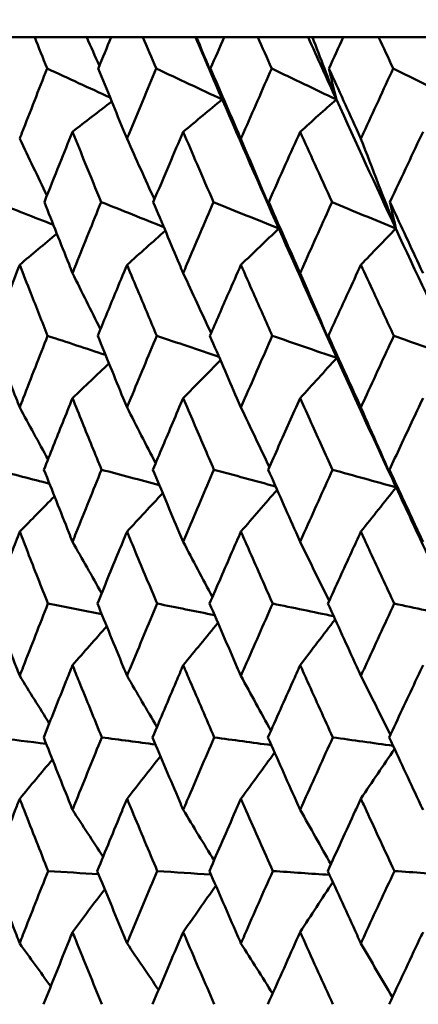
# Model space of a CAD drawing. Header units: millimetres. Extents: x 622 to 2742, y 42 to 2031.
# Tile 7 of 85: x 858.24 to 861.54, y 121.45 to 129.6. Entities that reach past the tile are written whole.
import ezdxf

# ---------------------------------------------------------------- set-up
doc = ezdxf.new("R2010")
doc.units = ezdxf.units.MM
doc.header["$LTSCALE"] = 10
doc.layers.add('Widoczne (ISO)', color=7, linetype='Continuous', lineweight=50)

msp = doc.modelspace()

# ---------------------------------------------------------------- linework, layer by layer
at = {"layer": 'Widoczne (ISO)'}
for p, q in [((858.3689, 129.4535), (858.122, 129.4535)), ((858.3689, 129.4535), (858.7999, 129.4535)), ((858.7999, 129.4535), (859.0024, 129.4535)), ((859.2653, 129.4535), (859.0024, 129.4535)), ((859.2653, 129.4535), (859.699, 129.4535)), ((859.699, 129.4535), (859.7082, 129.4535)), ((859.7082, 129.4535), (859.9373, 129.4535)), ((860.2152, 129.4535), (859.9373, 129.4535)), ((860.2152, 129.4535), (860.6316, 129.4535)), ((860.6316, 129.4535), (860.6682, 129.4535)), ((860.6682, 129.4535), (860.9231, 129.4535)), ((861.2149, 129.4535), (860.9231, 129.4535)), ((861.2149, 129.4535), (861.6123, 129.4535))]:
    msp.add_line(p, q, dxfattribs=at)
msp.add_circle((872.8243, 92.4211), 50, dxfattribs=at)
for points, knots in [([(858.472, 129.1942), (858.4717, 129.1948), (858.4715, 129.1953), (858.4371, 129.2817), (858.4029, 129.3676), (858.3689, 129.4535)], [0.02951568, 0.02951568, 0.02951568, 0.02951568, 0.02969929, 0.02969929, 0.05939589, 0.05939589, 0.05939589, 0.05939589]), ([(859.0024, 129.4535), (858.9668, 129.3676), (858.9314, 129.2817), (858.8959, 129.1953), (858.8957, 129.1948), (858.8954, 129.1942)], [0, 0, 0, 0, 0.02969567, 0.02969567, 0.02988021, 0.02988021, 0.02988021, 0.02988021]), ([(859.3749, 129.1942), (859.3747, 129.1948), (859.3744, 129.1953), (859.3378, 129.2817), (859.3015, 129.3676), (859.2653, 129.4535)], [0.02951568, 0.02951568, 0.02951568, 0.02951568, 0.02969929, 0.02969929, 0.05939589, 0.05939589, 0.05939589, 0.05939589]), ([(859.9373, 129.4535), (859.8997, 129.3676), (859.8622, 129.2817), (859.8246, 129.1953), (859.8244, 129.1948), (859.8241, 129.1942)], [0, 0, 0, 0, 0.02969567, 0.02969567, 0.02988021, 0.02988021, 0.02988021, 0.02988021]), ([(860.3309, 129.1942), (860.3306, 129.1948), (860.3304, 129.1953), (860.2918, 129.2817), (860.2534, 129.3676), (860.2152, 129.4535)], [0.02951568, 0.02951568, 0.02951568, 0.02951568, 0.02969929, 0.02969929, 0.05939589, 0.05939589, 0.05939589, 0.05939589]), ([(860.9231, 129.4535), (860.8836, 129.3676), (860.8441, 129.2817), (860.8046, 129.1953), (860.8043, 129.1948), (860.8041, 129.1942)], [0, 0, 0, 0, 0.02969567, 0.02969567, 0.02988021, 0.02988021, 0.02988021, 0.02988021]), ([(861.3362, 129.1942), (861.3359, 129.1948), (861.3357, 129.1953), (861.2952, 129.2817), (861.255, 129.3676), (861.2149, 129.4535)], [0.02951568, 0.02951568, 0.02951568, 0.02951568, 0.02969929, 0.02969929, 0.05939589, 0.05939589, 0.05939589, 0.05939589]), ([(858.2449, 128.6132), (858.2512, 128.6294), (858.2575, 128.6457), (858.3326, 128.8394), (858.402, 129.0168), (858.472, 129.1942)], [0.0853813, 0.0853813, 0.0853813, 0.0853813, 0.09097809, 0.09097809, 0.15214536, 0.15214536, 0.15214536, 0.15214536]), ([(858.8954, 129.1942), (858.9675, 129.0169), (859.04, 128.8396), (859.1198, 128.6459), (859.1266, 128.6295), (859.1333, 128.6132)], [0.0297954, 0.0297954, 0.0297954, 0.0297954, 0.09092493, 0.09092493, 0.09655955, 0.09655955, 0.09655955, 0.09655955]), ([(859.1333, 128.6132), (859.14, 128.6294), (859.1467, 128.6457), (859.2267, 128.8394), (859.3005, 129.0168), (859.3749, 129.1942)], [0.0853813, 0.0853813, 0.0853813, 0.0853813, 0.09097809, 0.09097809, 0.15214536, 0.15214536, 0.15214536, 0.15214536]), ([(859.8241, 129.1942), (859.9004, 129.0169), (859.9772, 128.8396), (860.0615, 128.6459), (860.0686, 128.6295), (860.0758, 128.6132)], [0.0297954, 0.0297954, 0.0297954, 0.0297954, 0.09092493, 0.09092493, 0.09655955, 0.09655955, 0.09655955, 0.09655955]), ([(860.0758, 128.6132), (860.0829, 128.6294), (860.0899, 128.6457), (860.1745, 128.8394), (860.2524, 129.0168), (860.3309, 129.1942)], [0.0853813, 0.0853813, 0.0853813, 0.0853813, 0.09097809, 0.09097809, 0.15214536, 0.15214536, 0.15214536, 0.15214536]), ([(860.8041, 129.1942), (860.8843, 129.0169), (860.965, 128.8396), (861.0536, 128.6459), (861.0611, 128.6295), (861.0685, 128.6132)], [0.0297954, 0.0297954, 0.0297954, 0.0297954, 0.09092493, 0.09092493, 0.09655955, 0.09655955, 0.09655955, 0.09655955]), ([(861.0685, 128.6132), (861.076, 128.6294), (861.0834, 128.6457), (861.1722, 128.8394), (861.2539, 129.0168), (861.3362, 129.1942)], [0.0853813, 0.0853813, 0.0853813, 0.0853813, 0.09097809, 0.09097809, 0.15214536, 0.15214536, 0.15214536, 0.15214536]), ([(858.6821, 128.6709), (858.6462, 128.582), (858.6104, 128.4931), (858.5327, 128.2993), (858.4909, 128.1945), (858.4492, 128.0896)], [0.03078053, 0.03078053, 0.03078053, 0.03078053, 0.06149921, 0.06149921, 0.09773041, 0.09773041, 0.09773041, 0.09773041]), ([(858.9189, 128.0896), (858.8759, 128.1944), (858.833, 128.2993), (858.7541, 128.4931), (858.7181, 128.582), (858.6821, 128.6709)], [0.02528165, 0.02528165, 0.02528165, 0.02528165, 0.06150593, 0.06150593, 0.09223152, 0.09223152, 0.09223152, 0.09223152]), ([(859.598, 128.6709), (859.5599, 128.582), (859.5219, 128.4931), (859.4394, 128.2993), (859.395, 128.1945), (859.3507, 128.0896)], [0.03078053, 0.03078053, 0.03078053, 0.03078053, 0.06149921, 0.06149921, 0.09773041, 0.09773041, 0.09773041, 0.09773041]), ([(859.849, 128.0896), (859.8034, 128.1944), (859.758, 128.2993), (859.6744, 128.4931), (859.6362, 128.582), (859.598, 128.6709)], [0.02528165, 0.02528165, 0.02528165, 0.02528165, 0.06150593, 0.06150593, 0.09223152, 0.09223152, 0.09223152, 0.09223152]), ([(860.5661, 128.6709), (860.526, 128.582), (860.4859, 128.4931), (860.399, 128.2993), (860.3521, 128.1945), (860.3054, 128.0896)], [0.03078053, 0.03078053, 0.03078053, 0.03078053, 0.06149921, 0.06149921, 0.09773041, 0.09773041, 0.09773041, 0.09773041]), ([(860.8302, 128.0896), (860.7823, 128.1944), (860.7346, 128.2993), (860.6466, 128.4931), (860.6063, 128.582), (860.5661, 128.6709)], [0.02528165, 0.02528165, 0.02528165, 0.02528165, 0.06150593, 0.06150593, 0.09223152, 0.09223152, 0.09223152, 0.09223152]), ([(861.5826, 128.6709), (861.5405, 128.582), (861.4986, 128.4931), (861.4075, 128.2993), (861.3584, 128.1945), (861.3094, 128.0896)], [0.03078053, 0.03078053, 0.03078053, 0.03078053, 0.06149921, 0.06149921, 0.09773041, 0.09773041, 0.09773041, 0.09773041]), ([(858.4492, 128.0896), (858.5167, 127.9181), (858.5846, 127.7465), (858.6627, 127.5507), (858.6724, 127.5265), (858.6821, 127.5022)], [0.02983351, 0.02983351, 0.02983351, 0.02983351, 0.0889495, 0.0889495, 0.09731113, 0.09731113, 0.09731113, 0.09731113]), ([(858.6821, 127.5022), (858.6918, 127.5264), (858.7015, 127.5505), (858.7799, 127.7463), (858.8492, 127.918), (858.9189, 128.0896)], [0.0806421, 0.0806421, 0.0806421, 0.0806421, 0.08897282, 0.08897282, 0.14811965, 0.14811965, 0.14811965, 0.14811965]), ([(859.3507, 128.0896), (859.4224, 127.9181), (859.4946, 127.7465), (859.5774, 127.5507), (859.5877, 127.5265), (859.598, 127.5022)], [0.02983351, 0.02983351, 0.02983351, 0.02983351, 0.0889495, 0.0889495, 0.09731113, 0.09731113, 0.09731113, 0.09731113]), ([(859.598, 127.5022), (859.6083, 127.5264), (859.6185, 127.5505), (859.7017, 127.7463), (859.7751, 127.918), (859.849, 128.0896)], [0.0806421, 0.0806421, 0.0806421, 0.0806421, 0.08897282, 0.08897282, 0.14811965, 0.14811965, 0.14811965, 0.14811965]), ([(860.3054, 128.0896), (860.381, 127.9181), (860.4571, 127.7465), (860.5444, 127.5507), (860.5553, 127.5265), (860.5661, 127.5022)], [0.02983351, 0.02983351, 0.02983351, 0.02983351, 0.0889495, 0.0889495, 0.09731113, 0.09731113, 0.09731113, 0.09731113]), ([(860.5661, 127.5022), (860.5769, 127.5264), (860.5877, 127.5505), (860.6753, 127.7463), (860.7526, 127.918), (860.8302, 128.0896)], [0.0806421, 0.0806421, 0.0806421, 0.0806421, 0.08897282, 0.08897282, 0.14811965, 0.14811965, 0.14811965, 0.14811965]), ([(861.3094, 128.0896), (861.3888, 127.9181), (861.4685, 127.7465), (861.5599, 127.5507), (861.5712, 127.5265), (861.5826, 127.5022)], [0.02983351, 0.02983351, 0.02983351, 0.02983351, 0.0889495, 0.0889495, 0.09731113, 0.09731113, 0.09731113, 0.09731113]), ([(858.2449, 127.5705), (858.2143, 127.4921), (858.1837, 127.4136), (858.1079, 127.2178), (858.0627, 127.1004), (858.0177, 126.9831)], [0.03448054, 0.03448054, 0.03448054, 0.03448054, 0.06157222, 0.06157222, 0.10209717, 0.10209717, 0.10209717, 0.10209717]), ([(858.4761, 126.9831), (858.4296, 127.1004), (858.3832, 127.2178), (858.3063, 127.4136), (858.2755, 127.4921), (858.2449, 127.5705)], [0.02104899, 0.02104899, 0.02104899, 0.02104899, 0.0615671, 0.0615671, 0.08866561, 0.08866561, 0.08866561, 0.08866561]), ([(859.1333, 127.5705), (859.1007, 127.4921), (859.0682, 127.4136), (858.9873, 127.2178), (858.9391, 127.1004), (858.8912, 126.9831)], [0.03448054, 0.03448054, 0.03448054, 0.03448054, 0.06157222, 0.06157222, 0.10209717, 0.10209717, 0.10209717, 0.10209717]), ([(859.3793, 126.9831), (859.3298, 127.1004), (859.2805, 127.2178), (859.1987, 127.4136), (859.1659, 127.4921), (859.1333, 127.5705)], [0.02104899, 0.02104899, 0.02104899, 0.02104899, 0.0615671, 0.0615671, 0.08866561, 0.08866561, 0.08866561, 0.08866561]), ([(860.0758, 127.5705), (860.0413, 127.4921), (860.0069, 127.4136), (859.9214, 127.2178), (859.8704, 127.1004), (859.8196, 126.9831)], [0.03448054, 0.03448054, 0.03448054, 0.03448054, 0.06157222, 0.06157222, 0.10209717, 0.10209717, 0.10209717, 0.10209717]), ([(860.3356, 126.9831), (860.2833, 127.1004), (860.2313, 127.2178), (860.1448, 127.4136), (860.1103, 127.4921), (860.0758, 127.5705)], [0.02104899, 0.02104899, 0.02104899, 0.02104899, 0.0615671, 0.0615671, 0.08866561, 0.08866561, 0.08866561, 0.08866561]), ([(861.0685, 127.5705), (861.0324, 127.4921), (860.9963, 127.4136), (860.9064, 127.2178), (860.8527, 127.1004), (860.7993, 126.9831)], [0.03448054, 0.03448054, 0.03448054, 0.03448054, 0.06157222, 0.06157222, 0.10209717, 0.10209717, 0.10209717, 0.10209717]), ([(861.3411, 126.9831), (861.2863, 127.1004), (861.2318, 127.2178), (861.141, 127.4136), (861.1048, 127.4921), (861.0685, 127.5705)], [0.02104899, 0.02104899, 0.02104899, 0.02104899, 0.0615671, 0.0615671, 0.08866561, 0.08866561, 0.08866561, 0.08866561]), ([(858.0177, 126.9831), (858.0832, 126.8109), (858.1491, 126.6387), (858.2254, 126.4412), (858.2351, 126.416), (858.2449, 126.3908)], [0.02530969, 0.02530969, 0.02530969, 0.02530969, 0.08465152, 0.08465152, 0.09334823, 0.09334823, 0.09334823, 0.09334823]), ([(858.2449, 126.3908), (858.2546, 126.4159), (858.2644, 126.4411), (858.341, 126.6385), (858.4083, 126.8108), (858.4761, 126.9831)], [0.07597559, 0.07597559, 0.07597559, 0.07597559, 0.08464777, 0.08464777, 0.14401425, 0.14401425, 0.14401425, 0.14401425]), ([(858.8912, 126.9831), (858.961, 126.8109), (859.0313, 126.6387), (859.1125, 126.4412), (859.1229, 126.416), (859.1333, 126.3908)], [0.02530969, 0.02530969, 0.02530969, 0.02530969, 0.08465152, 0.08465152, 0.09334823, 0.09334823, 0.09334823, 0.09334823]), ([(859.1333, 126.3908), (859.1437, 126.4159), (859.1541, 126.4411), (859.2356, 126.6385), (859.3072, 126.8108), (859.3793, 126.9831)], [0.07597559, 0.07597559, 0.07597559, 0.07597559, 0.08464777, 0.08464777, 0.14401425, 0.14401425, 0.14401425, 0.14401425]), ([(859.8196, 126.9831), (859.8935, 126.8109), (859.9679, 126.6387), (860.0538, 126.4412), (860.0648, 126.416), (860.0758, 126.3908)], [0.02530969, 0.02530969, 0.02530969, 0.02530969, 0.08465152, 0.08465152, 0.09334823, 0.09334823, 0.09334823, 0.09334823]), ([(860.0758, 126.3908), (860.0867, 126.4159), (860.0977, 126.4411), (860.1839, 126.6385), (860.2595, 126.8108), (860.3356, 126.9831)], [0.07597559, 0.07597559, 0.07597559, 0.07597559, 0.08464777, 0.08464777, 0.14401425, 0.14401425, 0.14401425, 0.14401425]), ([(860.7993, 126.9831), (860.8771, 126.8109), (860.9553, 126.6387), (861.0455, 126.4412), (861.057, 126.416), (861.0685, 126.3908)], [0.02530969, 0.02530969, 0.02530969, 0.02530969, 0.08465152, 0.08465152, 0.09334823, 0.09334823, 0.09334823, 0.09334823]), ([(861.0685, 126.3908), (861.0801, 126.4159), (861.0916, 126.4411), (861.182, 126.6385), (861.2613, 126.8108), (861.3411, 126.9831)], [0.07597559, 0.07597559, 0.07597559, 0.07597559, 0.08464777, 0.08464777, 0.14401425, 0.14401425, 0.14401425, 0.14401425]), ([(858.6821, 126.4678), (858.6549, 126.4001), (858.6277, 126.3325), (858.5487, 126.1351), (858.4971, 126.0053), (858.4458, 125.8756)], [0.03825175, 0.03825175, 0.03825175, 0.03825175, 0.06160817, 0.06160817, 0.10638617, 0.10638617, 0.10638617, 0.10638617]), ([(858.9224, 125.8756), (858.8694, 126.0053), (858.8166, 126.135), (858.7367, 126.3324), (858.7094, 126.4001), (858.6821, 126.4678)], [0.01681985, 0.01681985, 0.01681985, 0.01681985, 0.06159108, 0.06159108, 0.08495433, 0.08495433, 0.08495433, 0.08495433]), ([(859.598, 126.4678), (859.5691, 126.4001), (859.5403, 126.3325), (859.4565, 126.1351), (859.4016, 126.0053), (859.3471, 125.8756)], [0.03825175, 0.03825175, 0.03825175, 0.03825175, 0.06160817, 0.06160817, 0.10638617, 0.10638617, 0.10638617, 0.10638617]), ([(859.8527, 125.8756), (859.7965, 126.0053), (859.7406, 126.135), (859.6559, 126.3324), (859.6269, 126.4001), (859.598, 126.4678)], [0.01681985, 0.01681985, 0.01681985, 0.01681985, 0.06159108, 0.06159108, 0.08495433, 0.08495433, 0.08495433, 0.08495433]), ([(860.5661, 126.4678), (860.5357, 126.4001), (860.5053, 126.3325), (860.4169, 126.1351), (860.3591, 126.0053), (860.3016, 125.8756)], [0.03825175, 0.03825175, 0.03825175, 0.03825175, 0.06160817, 0.06160817, 0.10638617, 0.10638617, 0.10638617, 0.10638617]), ([(860.8341, 125.8756), (860.7751, 126.0053), (860.7162, 126.135), (860.6271, 126.3324), (860.5966, 126.4001), (860.5661, 126.4678)], [0.01681985, 0.01681985, 0.01681985, 0.01681985, 0.06159108, 0.06159108, 0.08495433, 0.08495433, 0.08495433, 0.08495433]), ([(861.5826, 126.4678), (861.5507, 126.4001), (861.5189, 126.3325), (861.4264, 126.1351), (861.3658, 126.0053), (861.3054, 125.8756)], [0.03825175, 0.03825175, 0.03825175, 0.03825175, 0.06160817, 0.06160817, 0.10638617, 0.10638617, 0.10638617, 0.10638617]), ([(858.4458, 125.8756), (858.5138, 125.7026), (858.5824, 125.5296), (858.6616, 125.331), (858.6719, 125.3054), (858.6821, 125.2798)], [0.02053386, 0.02053386, 0.02053386, 0.02053386, 0.08016461, 0.08016461, 0.08898694, 0.08898694, 0.08898694, 0.08898694]), ([(858.6821, 125.2798), (858.6923, 125.3053), (858.7026, 125.3309), (858.7822, 125.5295), (858.8521, 125.7025), (858.9224, 125.8756)], [0.07138254, 0.07138254, 0.07138254, 0.07138254, 0.08018544, 0.08018544, 0.13983561, 0.13983561, 0.13983561, 0.13983561]), ([(859.3471, 125.8756), (859.4194, 125.7026), (859.4922, 125.5296), (859.5763, 125.331), (859.5872, 125.3054), (859.598, 125.2798)], [0.02053386, 0.02053386, 0.02053386, 0.02053386, 0.08016461, 0.08016461, 0.08898694, 0.08898694, 0.08898694, 0.08898694]), ([(859.598, 125.2798), (859.6089, 125.3053), (859.6197, 125.3309), (859.7041, 125.5295), (859.7782, 125.7025), (859.8527, 125.8756)], [0.07138254, 0.07138254, 0.07138254, 0.07138254, 0.08018544, 0.08018544, 0.13983561, 0.13983561, 0.13983561, 0.13983561]), ([(860.3016, 125.8756), (860.3779, 125.7026), (860.4546, 125.5296), (860.5432, 125.331), (860.5547, 125.3054), (860.5661, 125.2798)], [0.02053386, 0.02053386, 0.02053386, 0.02053386, 0.08016461, 0.08016461, 0.08898694, 0.08898694, 0.08898694, 0.08898694]), ([(860.5661, 125.2798), (860.5775, 125.3053), (860.589, 125.3309), (860.6779, 125.5295), (860.7558, 125.7025), (860.8341, 125.8756)], [0.07138254, 0.07138254, 0.07138254, 0.07138254, 0.08018544, 0.08018544, 0.13983561, 0.13983561, 0.13983561, 0.13983561]), ([(861.3054, 125.8756), (861.3854, 125.7026), (861.4658, 125.5296), (861.5586, 125.331), (861.5706, 125.3054), (861.5826, 125.2798)], [0.02053386, 0.02053386, 0.02053386, 0.02053386, 0.08016461, 0.08016461, 0.08898694, 0.08898694, 0.08898694, 0.08898694]), ([(861.8624, 124.6586), (861.7368, 124.9236), (861.6121, 125.1886), (861.4456, 125.5455), (861.4029, 125.6374), (861.3602, 125.7294)], [0.3692784, 0.3692784, 0.3692784, 0.3692784, 0.4608442, 0.4608442, 0.492629, 0.492629, 0.492629, 0.492629]), ([(858.2449, 125.3636), (858.2229, 125.3071), (858.2009, 125.2506), (858.124, 125.0521), (858.0694, 124.9101), (858.0151, 124.7681)], [0.04208868, 0.04208868, 0.04208868, 0.04208868, 0.06158988, 0.06158988, 0.11059803, 0.11059803, 0.11059803, 0.11059803]), ([(858.4788, 124.7681), (858.4226, 124.9101), (858.3666, 125.052), (858.289, 125.2505), (858.2669, 125.3071), (858.2449, 125.3636)], [0.01259731, 0.01259731, 0.01259731, 0.01259731, 0.06159863, 0.06159863, 0.08110666, 0.08110666, 0.08110666, 0.08110666]), ([(859.1333, 125.3636), (859.1099, 125.3071), (859.0865, 125.2506), (859.0046, 125.0521), (858.9463, 124.9101), (858.8884, 124.7681)], [0.04208868, 0.04208868, 0.04208868, 0.04208868, 0.06158988, 0.06158988, 0.11059803, 0.11059803, 0.11059803, 0.11059803]), ([(859.3822, 124.7681), (859.3224, 124.9101), (859.2629, 125.052), (859.1802, 125.2505), (859.1567, 125.3071), (859.1333, 125.3636)], [0.01259731, 0.01259731, 0.01259731, 0.01259731, 0.06159863, 0.06159863, 0.08110666, 0.08110666, 0.08110666, 0.08110666]), ([(860.0758, 125.3636), (860.051, 125.3071), (860.0263, 125.2506), (859.9397, 125.0521), (859.878, 124.9101), (859.8166, 124.7681)], [0.04208868, 0.04208868, 0.04208868, 0.04208868, 0.06158988, 0.06158988, 0.11059803, 0.11059803, 0.11059803, 0.11059803]), ([(860.3386, 124.7681), (860.2755, 124.9101), (860.2127, 125.052), (860.1254, 125.2505), (860.1005, 125.3071), (860.0758, 125.3636)], [0.01259731, 0.01259731, 0.01259731, 0.01259731, 0.06159863, 0.06159863, 0.08110666, 0.08110666, 0.08110666, 0.08110666]), ([(861.0685, 125.3636), (861.0425, 125.3071), (861.0166, 125.2506), (860.9256, 125.0521), (860.8608, 124.9101), (860.7962, 124.7681)], [0.04208868, 0.04208868, 0.04208868, 0.04208868, 0.06158988, 0.06158988, 0.11059803, 0.11059803, 0.11059803, 0.11059803]), ([(861.3442, 124.7681), (861.2781, 124.9101), (861.2123, 125.052), (861.1206, 125.2505), (861.0946, 125.3071), (861.0685, 125.3636)], [0.01259731, 0.01259731, 0.01259731, 0.01259731, 0.06159863, 0.06159863, 0.08110666, 0.08110666, 0.08110666, 0.08110666]), ([(858.0151, 124.7681), (858.0813, 124.594), (858.1481, 124.42), (858.2252, 124.2207), (858.2351, 124.1954), (858.2449, 124.1701)], [0.01556037, 0.01556037, 0.01556037, 0.01556037, 0.07555527, 0.07555527, 0.08428623, 0.08428623, 0.08428623, 0.08428623]), ([(858.2449, 124.1701), (858.2547, 124.1953), (858.2645, 124.2206), (858.342, 124.4199), (858.4101, 124.594), (858.4788, 124.7681)], [0.06686277, 0.06686277, 0.06686277, 0.06686277, 0.07557848, 0.07557848, 0.13558897, 0.13558897, 0.13558897, 0.13558897]), ([(858.8884, 124.7681), (858.9591, 124.594), (859.0302, 124.42), (859.1124, 124.2207), (859.1229, 124.1954), (859.1333, 124.1701)], [0.01556037, 0.01556037, 0.01556037, 0.01556037, 0.07555527, 0.07555527, 0.08428623, 0.08428623, 0.08428623, 0.08428623]), ([(859.1333, 124.1701), (859.1438, 124.1953), (859.1542, 124.2206), (859.2367, 124.4199), (859.3092, 124.594), (859.3822, 124.7681)], [0.06686277, 0.06686277, 0.06686277, 0.06686277, 0.07557848, 0.07557848, 0.13558897, 0.13558897, 0.13558897, 0.13558897]), ([(859.8166, 124.7681), (859.8915, 124.594), (859.9668, 124.42), (860.0537, 124.2207), (860.0647, 124.1954), (860.0758, 124.1701)], [0.01556037, 0.01556037, 0.01556037, 0.01556037, 0.07555527, 0.07555527, 0.08428623, 0.08428623, 0.08428623, 0.08428623]), ([(860.0758, 124.1701), (860.0868, 124.1953), (860.0979, 124.2206), (860.185, 124.4199), (860.2616, 124.594), (860.3386, 124.7681)], [0.06686277, 0.06686277, 0.06686277, 0.06686277, 0.07557848, 0.07557848, 0.13558897, 0.13558897, 0.13558897, 0.13558897]), ([(860.7962, 124.7681), (860.8749, 124.594), (860.9541, 124.42), (861.0453, 124.2207), (861.0569, 124.1954), (861.0685, 124.1701)], [0.01556037, 0.01556037, 0.01556037, 0.01556037, 0.07555527, 0.07555527, 0.08428623, 0.08428623, 0.08428623, 0.08428623]), ([(861.0685, 124.1701), (861.0801, 124.1953), (861.0917, 124.2206), (861.1832, 124.4199), (861.2635, 124.594), (861.3442, 124.7681)], [0.06686277, 0.06686277, 0.06686277, 0.06686277, 0.07557848, 0.07557848, 0.13558897, 0.13558897, 0.13558897, 0.13558897]), ([(858.6821, 124.2588), (858.664, 124.2137), (858.6459, 124.1686), (858.5661, 123.9694), (858.5048, 123.8153), (858.4438, 123.6613)], [0.04598621, 0.04598621, 0.04598621, 0.04598621, 0.06155279, 0.06155279, 0.11473062, 0.11473062, 0.11473062, 0.11473062]), ([(858.9245, 123.6613), (858.8615, 123.8153), (858.7989, 123.9694), (858.7184, 124.1686), (858.7003, 124.2137), (858.6821, 124.2588)], [0.00838421, 0.00838421, 0.00838421, 0.00838421, 0.06155515, 0.06155515, 0.07712864, 0.07712864, 0.07712864, 0.07712864]), ([(859.598, 124.2588), (859.5788, 124.2137), (859.5596, 124.1686), (859.4749, 123.9694), (859.4097, 123.8153), (859.345, 123.6613)], [0.04598621, 0.04598621, 0.04598621, 0.04598621, 0.06155279, 0.06155279, 0.11473062, 0.11473062, 0.11473062, 0.11473062]), ([(859.8549, 123.6613), (859.7882, 123.8153), (859.7218, 123.9694), (859.6366, 124.1686), (859.6173, 124.2137), (859.598, 124.2588)], [0.00838421, 0.00838421, 0.00838421, 0.00838421, 0.06155515, 0.06155515, 0.07712864, 0.07712864, 0.07712864, 0.07712864]), ([(860.5661, 124.2588), (860.5458, 124.2137), (860.5256, 124.1686), (860.4364, 123.9694), (860.3677, 123.8153), (860.2993, 123.6613)], [0.04598621, 0.04598621, 0.04598621, 0.04598621, 0.06155279, 0.06155279, 0.11473062, 0.11473062, 0.11473062, 0.11473062]), ([(860.8364, 123.6613), (860.7663, 123.8153), (860.6965, 123.9694), (860.6067, 124.1686), (860.5864, 124.2137), (860.5661, 124.2588)], [0.00838421, 0.00838421, 0.00838421, 0.00838421, 0.06155515, 0.06155515, 0.07712864, 0.07712864, 0.07712864, 0.07712864]), ([(861.5826, 124.2588), (861.5614, 124.2137), (861.5402, 124.1686), (861.4467, 123.9694), (861.3748, 123.8153), (861.3031, 123.6613)], [0.04598621, 0.04598621, 0.04598621, 0.04598621, 0.06155279, 0.06155279, 0.11473062, 0.11473062, 0.11473062, 0.11473062]), ([(858.4438, 123.6613), (858.5129, 123.4861), (858.5825, 123.311), (858.6625, 123.1114), (858.6723, 123.0869), (858.6821, 123.0624)], [0.01044349, 0.01044349, 0.01044349, 0.01044349, 0.07085106, 0.07085106, 0.07930241, 0.07930241, 0.07930241, 0.07930241]), ([(858.6821, 123.0624), (858.6919, 123.0869), (858.7018, 123.1113), (858.7821, 123.3109), (858.853, 123.4861), (858.9245, 123.6613)], [0.06241522, 0.06241522, 0.06241522, 0.06241522, 0.0708546, 0.0708546, 0.13127416, 0.13127416, 0.13127416, 0.13127416]), ([(859.345, 123.6613), (859.4184, 123.4861), (859.4923, 123.311), (859.5772, 123.1114), (859.5876, 123.0869), (859.598, 123.0624)], [0.01044349, 0.01044349, 0.01044349, 0.01044349, 0.07085106, 0.07085106, 0.07930241, 0.07930241, 0.07930241, 0.07930241]), ([(859.598, 123.0624), (859.6084, 123.0869), (859.6189, 123.1113), (859.704, 123.3109), (859.7792, 123.4861), (859.8549, 123.6613)], [0.06241522, 0.06241522, 0.06241522, 0.06241522, 0.0708546, 0.0708546, 0.13127416, 0.13127416, 0.13127416, 0.13127416]), ([(860.2993, 123.6613), (860.3768, 123.4861), (860.4547, 123.311), (860.5441, 123.1114), (860.5551, 123.0869), (860.5661, 123.0624)], [0.01044349, 0.01044349, 0.01044349, 0.01044349, 0.07085106, 0.07085106, 0.07930241, 0.07930241, 0.07930241, 0.07930241]), ([(860.5661, 123.0624), (860.5771, 123.0869), (860.5881, 123.1113), (860.6778, 123.3109), (860.7569, 123.4861), (860.8364, 123.6613)], [0.06241522, 0.06241522, 0.06241522, 0.06241522, 0.0708546, 0.0708546, 0.13127416, 0.13127416, 0.13127416, 0.13127416]), ([(861.3031, 123.6613), (861.3843, 123.4861), (861.466, 123.311), (861.5596, 123.1114), (861.5711, 123.0869), (861.5826, 123.0624)], [0.01044349, 0.01044349, 0.01044349, 0.01044349, 0.07085106, 0.07085106, 0.07930241, 0.07930241, 0.07930241, 0.07930241]), ([(858.2449, 123.1544), (858.2319, 123.1209), (858.2188, 123.0875), (858.1414, 122.8881), (858.0774, 122.7221), (858.0139, 122.5561)], [0.04993807, 0.04993807, 0.04993807, 0.04993807, 0.0614821, 0.0614821, 0.11877783, 0.11877783, 0.11877783, 0.11877783]), ([(858.4801, 122.5561), (858.4143, 122.7221), (858.3489, 122.888), (858.271, 123.0874), (858.2579, 123.1209), (858.2449, 123.1544)], [0.00418374, 0.00418374, 0.00418374, 0.00418374, 0.06147247, 0.06147247, 0.07302352, 0.07302352, 0.07302352, 0.07302352]), ([(859.1333, 123.1544), (859.1194, 123.1209), (859.1056, 123.0875), (859.0231, 122.8881), (858.9548, 122.7221), (858.887, 122.5561)], [0.04993807, 0.04993807, 0.04993807, 0.04993807, 0.0614821, 0.0614821, 0.11877783, 0.11877783, 0.11877783, 0.11877783]), ([(859.3836, 122.5561), (859.3136, 122.7221), (859.2441, 122.888), (859.1611, 123.0874), (859.1472, 123.1209), (859.1333, 123.1544)], [0.00418374, 0.00418374, 0.00418374, 0.00418374, 0.06147247, 0.06147247, 0.07302352, 0.07302352, 0.07302352, 0.07302352]), ([(860.0758, 123.1544), (860.0611, 123.1209), (860.0465, 123.0875), (859.9592, 122.8881), (859.887, 122.7221), (859.8152, 122.5561)], [0.04993807, 0.04993807, 0.04993807, 0.04993807, 0.0614821, 0.0614821, 0.11877783, 0.11877783, 0.11877783, 0.11877783]), ([(860.34, 122.5561), (860.2662, 122.7221), (860.1928, 122.888), (860.1051, 123.0874), (860.0904, 123.1209), (860.0758, 123.1544)], [0.00418374, 0.00418374, 0.00418374, 0.00418374, 0.06147247, 0.06147247, 0.07302352, 0.07302352, 0.07302352, 0.07302352]), ([(861.0685, 123.1544), (861.0531, 123.1209), (861.0378, 123.0875), (860.9461, 122.8881), (860.8702, 122.7221), (860.7947, 122.5561)], [0.04993807, 0.04993807, 0.04993807, 0.04993807, 0.0614821, 0.0614821, 0.11877783, 0.11877783, 0.11877783, 0.11877783]), ([(861.3458, 122.5561), (861.2684, 122.7221), (861.1914, 122.888), (861.0994, 123.0874), (861.084, 123.1209), (861.0685, 123.1544)], [0.00418374, 0.00418374, 0.00418374, 0.00418374, 0.06147247, 0.06147247, 0.07302352, 0.07302352, 0.07302352, 0.07302352]), ([(858.0139, 122.5561), (858.0812, 122.3799), (858.1492, 122.2036), (858.2268, 122.0042), (858.2358, 121.981), (858.2449, 121.9577)], [0.00523804, 0.00523804, 0.00523804, 0.00523804, 0.06606705, 0.06606705, 0.07409033, 0.07409033, 0.07409033, 0.07409033]), ([(858.2449, 121.9577), (858.2539, 121.9809), (858.263, 122.0042), (858.3409, 122.2036), (858.4103, 122.3798), (858.4801, 122.5561)], [0.05804162, 0.05804162, 0.05804162, 0.05804162, 0.06605559, 0.06605559, 0.12689392, 0.12689392, 0.12689392, 0.12689392]), ([(858.887, 122.5561), (858.9589, 122.3799), (859.0314, 122.2036), (859.114, 122.0042), (859.1237, 121.981), (859.1333, 121.9577)], [0.00523804, 0.00523804, 0.00523804, 0.00523804, 0.06606705, 0.06606705, 0.07409033, 0.07409033, 0.07409033, 0.07409033]), ([(859.1333, 121.9577), (859.143, 121.9809), (859.1526, 122.0042), (859.2356, 122.2036), (859.3093, 122.3798), (859.3836, 122.5561)], [0.05804162, 0.05804162, 0.05804162, 0.05804162, 0.06605559, 0.06605559, 0.12689392, 0.12689392, 0.12689392, 0.12689392]), ([(859.8152, 122.5561), (859.8913, 122.3799), (859.968, 122.2036), (860.0554, 122.0042), (860.0656, 121.981), (860.0758, 121.9577)], [0.00523804, 0.00523804, 0.00523804, 0.00523804, 0.06606705, 0.06606705, 0.07409033, 0.07409033, 0.07409033, 0.07409033]), ([(860.0758, 121.9577), (860.086, 121.9809), (860.0962, 122.0042), (860.1838, 122.2036), (860.2617, 122.3798), (860.34, 122.5561)], [0.05804162, 0.05804162, 0.05804162, 0.05804162, 0.06605559, 0.06605559, 0.12689392, 0.12689392, 0.12689392, 0.12689392]), ([(860.7947, 122.5561), (860.8748, 122.3799), (860.9554, 122.2036), (861.0471, 122.0042), (861.0578, 121.981), (861.0685, 121.9577)], [0.00523804, 0.00523804, 0.00523804, 0.00523804, 0.06606705, 0.06606705, 0.07409033, 0.07409033, 0.07409033, 0.07409033]), ([(861.0685, 121.9577), (861.0792, 121.9809), (861.09, 122.0042), (861.182, 122.2036), (861.2637, 122.3798), (861.3458, 122.5561)], [0.05804162, 0.05804162, 0.05804162, 0.05804162, 0.06605559, 0.06605559, 0.12689392, 0.12689392, 0.12689392, 0.12689392]), ([(858.6821, 122.0511), (858.6734, 122.0296), (858.6648, 122.008), (858.5846, 121.8088), (858.5136, 121.6312), (858.4432, 121.4535)], [0.05393723, 0.05393723, 0.05393723, 0.05393723, 0.06137399, 0.06137399, 0.12273355, 0.12273355, 0.12273355, 0.12273355]), ([(858.9252, 121.4535), (858.8523, 121.6311), (858.78, 121.8088), (858.6995, 122.008), (858.6908, 122.0296), (858.6821, 122.0511)], [0, 0, 0, 0, 0.06135239, 0.06135239, 0.06879633, 0.06879633, 0.06879633, 0.06879633]), ([(859.598, 122.0511), (859.5888, 122.0296), (859.5796, 122.008), (859.4946, 121.8088), (859.4192, 121.6312), (859.3443, 121.4535)], [0.05393723, 0.05393723, 0.05393723, 0.05393723, 0.06137399, 0.06137399, 0.12273355, 0.12273355, 0.12273355, 0.12273355]), ([(859.8556, 121.4535), (859.7784, 121.6311), (859.7018, 121.8088), (859.6165, 122.008), (859.6072, 122.0296), (859.598, 122.0511)], [0, 0, 0, 0, 0.06135239, 0.06135239, 0.06879633, 0.06879633, 0.06879633, 0.06879633]), ([(860.5661, 122.0511), (860.5564, 122.0296), (860.5467, 122.008), (860.4571, 121.8088), (860.3776, 121.6312), (860.2986, 121.4535)], [0.05393723, 0.05393723, 0.05393723, 0.05393723, 0.06137399, 0.06137399, 0.12273355, 0.12273355, 0.12273355, 0.12273355]), ([(860.8372, 121.4535), (860.756, 121.6311), (860.6754, 121.8088), (860.5855, 122.008), (860.5758, 122.0296), (860.5661, 122.0511)], [0, 0, 0, 0, 0.06135239, 0.06135239, 0.06879633, 0.06879633, 0.06879633, 0.06879633]), ([(861.5826, 122.0511), (861.5724, 122.0296), (861.5623, 122.008), (861.4685, 121.8088), (861.3852, 121.6312), (861.3023, 121.4535)], [0.05393723, 0.05393723, 0.05393723, 0.05393723, 0.06137399, 0.06137399, 0.12273355, 0.12273355, 0.12273355, 0.12273355])]:
    msp.add_open_spline(points, degree=3, knots=knots, dxfattribs=at)
for points in [[(858.7999, 129.4535), (858.8347, 129.3743), (858.8695, 129.2951), (858.9044, 129.216)], [(859.9209, 128.9381), (859.8465, 129.1099), (859.7725, 129.2818), (859.699, 129.4535)], [(859.7082, 129.4535), (859.7788, 129.2814), (859.8497, 129.1096), (859.9209, 128.9381)], [(860.8654, 128.9381), (860.787, 129.1099), (860.7091, 129.2818), (860.6316, 129.4535)], [(860.6682, 129.4535), (860.7336, 129.2814), (860.7994, 129.1096), (860.8654, 128.9381)], [(858.9935, 128.9537), (858.8197, 129.0339), (858.6458, 129.114), (858.472, 129.1942)], [(859.9209, 128.9381), (859.7389, 129.0234), (859.5569, 129.1088), (859.3749, 129.1942)], [(859.9209, 128.9381), (859.8885, 129.0234), (859.8563, 129.1088), (859.8241, 129.1942)], [(860.8654, 128.9381), (860.6872, 129.0234), (860.5091, 129.1088), (860.3309, 129.1942)], [(860.8654, 128.9381), (860.8448, 129.0234), (860.8244, 129.1088), (860.8041, 129.1942)], [(861.857, 128.9381), (861.6834, 129.0234), (861.5098, 129.1088), (861.3362, 129.1942)], [(859.598, 128.6709), (859.7056, 128.7601), (859.8132, 128.8491), (859.9209, 128.9381)], [(860.389, 127.87), (860.231, 128.2262), (860.075, 128.5822), (859.9209, 128.9381)], [(860.5661, 128.6709), (860.6658, 128.7601), (860.7656, 128.8491), (860.8654, 128.9381)], [(861.3574, 127.87), (861.1916, 128.2262), (861.0276, 128.5822), (860.8654, 128.9381)], [(858.6821, 128.6709), (858.7902, 128.7547), (858.8983, 128.8384), (859.0065, 128.9219)], [(858.2449, 128.6132), (858.3198, 128.4563), (858.3951, 128.2997), (858.4706, 128.1434)], [(859.1333, 128.6132), (859.2085, 128.4456), (859.284, 128.2783), (859.3599, 128.1112)], [(860.0758, 128.6132), (860.1795, 128.3648), (860.284, 128.1171), (860.389, 127.87)], [(861.0685, 128.6132), (861.1642, 128.3648), (861.2605, 128.1171), (861.3574, 127.87)], [(858.5235, 127.9013), (858.3636, 127.964), (858.2037, 128.0268), (858.0437, 128.0896)], [(859.4373, 127.8829), (859.2645, 127.9518), (859.0917, 128.0207), (858.9189, 128.0896)], [(860.389, 127.87), (860.209, 127.9432), (860.029, 128.0164), (859.849, 128.0896)], [(860.389, 127.87), (860.361, 127.9432), (860.3332, 128.0164), (860.3054, 128.0896)], [(861.3574, 127.87), (861.1817, 127.9432), (861.006, 128.0164), (860.8302, 128.0896)], [(861.3574, 127.87), (861.3413, 127.9432), (861.3254, 128.0164), (861.3094, 128.0896)], [(858.2449, 127.5705), (858.3474, 127.6564), (858.4499, 127.7422), (858.5525, 127.8278)], [(859.1333, 127.5705), (859.2388, 127.6647), (859.3444, 127.7587), (859.4501, 127.8526)], [(860.0758, 127.5705), (860.1801, 127.6705), (860.2845, 127.7703), (860.389, 127.87)], [(860.8689, 126.8002), (860.7071, 127.1568), (860.5471, 127.5135), (860.389, 127.87)], [(861.0685, 127.5705), (861.1648, 127.6705), (861.261, 127.7703), (861.3574, 127.87)], [(861.8603, 126.8002), (861.6909, 127.1568), (861.5233, 127.5135), (861.3574, 127.87)], [(858.6821, 127.5022), (858.7588, 127.3468), (858.8358, 127.1916), (858.9131, 127.0367)], [(859.598, 127.5022), (859.6747, 127.3361), (859.7517, 127.1703), (859.829, 127.0048)], [(860.5661, 127.5022), (860.6665, 127.2676), (860.7674, 127.0336), (860.8689, 126.8002)], [(858.9553, 126.8252), (858.7956, 126.8778), (858.6359, 126.9305), (858.4761, 126.9831)], [(859.8938, 126.8105), (859.7223, 126.868), (859.5508, 126.9255), (859.3793, 126.9831)], [(860.8689, 126.8002), (860.6911, 126.8611), (860.5133, 126.9221), (860.3356, 126.9831)], [(860.8689, 126.8002), (860.8456, 126.8611), (860.8225, 126.9221), (860.7993, 126.9831)], [(861.8603, 126.8002), (861.6872, 126.8611), (861.5142, 126.9221), (861.3411, 126.9831)], [(858.6821, 126.4678), (858.7827, 126.5636), (858.8833, 126.6594), (858.9839, 126.755)], [(859.598, 126.4678), (859.7007, 126.5725), (859.8035, 126.6771), (859.9063, 126.7815)], [(860.5661, 126.4678), (860.667, 126.5787), (860.7679, 126.6895), (860.8689, 126.8002)], [(861.3602, 125.7294), (861.1946, 126.0863), (861.0308, 126.4432), (860.8689, 126.8002)], [(858.2449, 126.3908), (858.3229, 126.2472), (858.4011, 126.1038), (858.4795, 125.9607)], [(859.1333, 126.3908), (859.2119, 126.2367), (859.2907, 126.0829), (859.3697, 125.9294)], [(860.0758, 126.3908), (860.154, 126.226), (860.2325, 126.0616), (860.3113, 125.8975)], [(861.0685, 126.3908), (861.1653, 126.1698), (861.2625, 125.9493), (861.3602, 125.7294)], [(858.4916, 125.7595), (858.3434, 125.7982), (858.1952, 125.8369), (858.047, 125.8756)], [(859.4002, 125.7487), (859.2409, 125.791), (859.0817, 125.8333), (858.9224, 125.8756)], [(860.3626, 125.7374), (860.1926, 125.7835), (860.0227, 125.8295), (859.8527, 125.8756)], [(861.3602, 125.7294), (861.1848, 125.7781), (861.0095, 125.8269), (860.8341, 125.8756)], [(861.3602, 125.7294), (861.3419, 125.7781), (861.3237, 125.8269), (861.3054, 125.8756)], [(859.1333, 125.3636), (859.2316, 125.4697), (859.33, 125.5757), (859.4284, 125.6815)], [(860.0758, 125.3636), (860.1754, 125.4791), (860.2751, 125.5944), (860.3749, 125.7096)], [(861.0685, 125.3636), (861.1657, 125.4857), (861.2629, 125.6077), (861.3602, 125.7294)], [(858.2449, 125.3636), (858.3408, 125.4608), (858.4368, 125.558), (858.5328, 125.655)], [(858.6821, 125.2798), (858.7623, 125.1374), (858.8426, 124.9953), (858.9232, 124.8534)], [(859.598, 125.2798), (859.6785, 125.127), (859.7592, 124.9745), (859.8401, 124.8223)], [(860.5661, 125.2798), (860.6459, 125.1163), (860.726, 124.953), (860.8063, 124.7902)], [(858.9241, 124.6803), (858.7757, 124.7095), (858.6272, 124.7388), (858.4788, 124.7681)], [(859.8578, 124.6725), (859.6992, 124.7044), (859.5407, 124.7362), (859.3822, 124.7681)], [(860.8432, 124.6643), (860.675, 124.6989), (860.5068, 124.7335), (860.3386, 124.7681)], [(861.8624, 124.6586), (861.6897, 124.6951), (861.517, 124.7316), (861.3442, 124.7681)], [(860.5661, 124.2588), (860.6624, 124.3853), (860.7588, 124.5116), (860.8553, 124.6377)], [(858.6821, 124.2588), (858.7763, 124.3661), (858.8706, 124.4731), (858.9649, 124.5801)], [(859.598, 124.2588), (859.6938, 124.3754), (859.7896, 124.4918), (859.8856, 124.6081)], [(858.2449, 124.1701), (858.3264, 124.039), (858.408, 123.9082), (858.4899, 123.7776)], [(859.1333, 124.1701), (859.2157, 124.0289), (859.2984, 123.888), (859.3812, 123.7473)], [(860.0758, 124.1701), (860.1582, 124.0185), (860.2408, 123.8672), (860.3237, 123.7161)], [(861.0685, 124.1701), (861.15, 124.0076), (861.2317, 123.8455), (861.3136, 123.6837)], [(858.4652, 123.6071), (858.3265, 123.6251), (858.1877, 123.6432), (858.049, 123.6613)], [(859.3697, 123.6023), (859.2213, 123.622), (859.0729, 123.6416), (858.9245, 123.6613)], [(860.3276, 123.5974), (860.17, 123.6187), (860.0125, 123.64), (859.8549, 123.6613)], [(861.3352, 123.5921), (861.169, 123.6152), (861.0027, 123.6382), (860.8364, 123.6613)], [(861.0685, 123.1544), (861.1613, 123.292), (861.2541, 123.4294), (861.3471, 123.5666)], [(858.2449, 123.1544), (858.3352, 123.2625), (858.4257, 123.3704), (858.5162, 123.4783)], [(859.1333, 123.1544), (859.2255, 123.2718), (859.3177, 123.3891), (859.4101, 123.5062)], [(860.0758, 123.1544), (860.1688, 123.2816), (860.2618, 123.4087), (860.355, 123.5355)], [(858.6821, 123.0624), (858.7662, 122.9325), (858.8505, 122.8029), (858.935, 122.6735)], [(859.598, 123.0624), (859.6828, 122.9224), (859.7678, 122.7827), (859.853, 122.6433)], [(860.5661, 123.0624), (860.6506, 122.9119), (860.7353, 122.7618), (860.8201, 122.612)], [(858.8982, 122.5288), (858.7588, 122.5379), (858.6195, 122.547), (858.4801, 122.5561)], [(859.828, 122.5265), (859.6799, 122.5364), (859.5317, 122.5462), (859.3836, 122.5561)], [(860.8093, 122.5241), (860.6529, 122.5348), (860.4965, 122.5454), (860.34, 122.5561)], [(861.8381, 122.5215), (861.674, 122.5331), (861.5099, 122.5446), (861.3458, 122.5561)], [(859.598, 122.0511), (859.6879, 122.179), (859.7779, 122.3067), (859.868, 122.4341)], [(860.5661, 122.0511), (860.6561, 122.1892), (860.7461, 122.327), (860.8363, 122.4647)], [(858.6821, 122.0511), (858.7709, 122.1692), (858.8598, 122.2872), (858.9488, 122.405)], [(858.2449, 121.9577), (858.3304, 121.8388), (858.4161, 121.7201), (858.502, 121.6015)], [(859.1333, 121.9577), (859.2202, 121.8291), (859.3073, 121.7007), (859.3945, 121.5725)], [(860.0758, 121.9577), (860.163, 121.819), (860.2505, 121.6805), (860.3381, 121.5423)], [(861.0685, 121.9577), (861.1552, 121.8084), (861.242, 121.6593), (861.329, 121.5106)]]:
    msp.add_open_spline(points, degree=3, dxfattribs=at)

doc.saveas('drawing.dxf')
